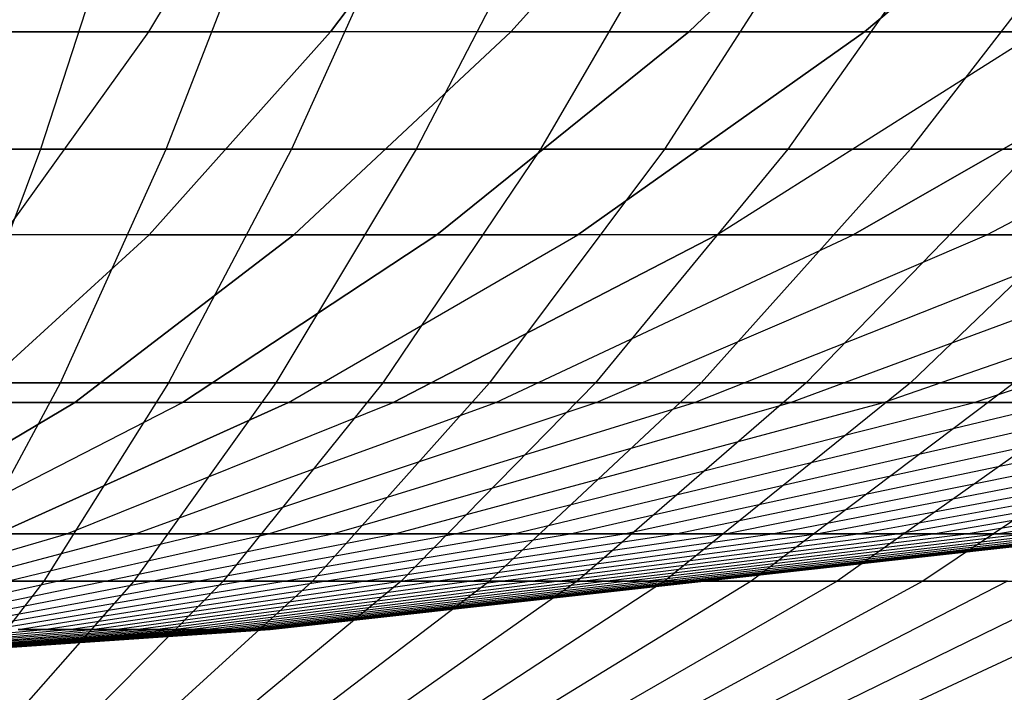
# Model space of a CAD drawing. Extents: x -125 to 125, y -143 to 0.
# Tile 73 of 241: x 1.76 to 4.61, y -141.89 to -139.94. Entities that reach past the tile are written whole.
import ezdxf

# ---------------------------------------------------------------- set-up
doc = ezdxf.new("R2010")
doc.units = 0
doc.header["$LTSCALE"] = 25.4
doc.layers.get('0').update_dxf_attribs({"linetype": 'CONTINUOUS'})

# ---------------------------------------------------------------- blocks, each defined once
blk = doc.blocks.new('NL2500026672_STL')
at = {"color": 0}
for p, q in [((2.553, -139.2859, 14.479), (2.1367, -139.9757, 12.118)), ((2.553, -139.2859, -14.479), (2.1367, -139.9757, -12.118)), ((2.553, -139.2859, -14.479), (2.1367, -139.9757, -12.118)), ((2.553, -139.2859, 14.479), (2.1367, -139.9757, 12.118)), ((2.6633, -139.9757, 12.0133), (3.1822, -139.2859, 14.3538)), ((3.1822, -139.2859, -14.3538), (2.6633, -139.9757, -12.0133)), ((3.1822, -139.2859, -14.3538), (2.6633, -139.9757, -12.0133)), ((2.6633, -139.9757, 12.0133), (3.1822, -139.2859, 14.3538)), ((3.1848, -139.9757, 11.8857), (3.8052, -139.2859, 14.2014)), ((3.1848, -139.9757, 11.8857), (3.8052, -139.2859, 14.2014)), ((3.1848, -139.9757, -11.8857), (3.8052, -139.2859, -14.2014)), ((3.1848, -139.9757, -11.8857), (3.8052, -139.2859, -14.2014)), ((3.7002, -139.9757, 11.7354), (4.4211, -139.2859, 14.0219)), ((3.7002, -139.9757, 11.7354), (4.4211, -139.2859, 14.0219)), ((4.4211, -139.2859, -14.0219), (3.7002, -139.9757, -11.7354)), ((4.4211, -139.2859, -14.0219), (3.7002, -139.9757, -11.7354)), ((4.2085, -139.9757, 11.5629), (5.0285, -139.2859, 13.8157)), ((4.2085, -139.9757, 11.5629), (5.0285, -139.2859, 13.8157)), ((5.0285, -139.2859, -13.8157), (4.2085, -139.9757, -11.5629)), ((5.0285, -139.2859, -13.8157), (4.2085, -139.9757, -11.5629)), ((2.0765, -139.5387, 19.6241), (1.825, -140.3154, 17.2471)), ((2.0765, -139.5387, 19.6241), (1.825, -140.3154, 17.2471)), ((2.1882, -140.3154, -17.2047), (2.4898, -139.5387, -19.5759)), ((2.1882, -140.3154, -17.2047), (2.4898, -139.5387, -19.5759)), ((2.902, -139.5387, 19.5191), (2.5504, -140.3154, 17.1548)), ((2.902, -139.5387, 19.5191), (2.5504, -140.3154, 17.1548)), ((3.3128, -139.5387, -19.4536), (2.9116, -140.3154, -17.0972)), ((3.3128, -139.5387, -19.4536), (2.9116, -140.3154, -17.0972)), ((3.7222, -139.5387, 19.3794), (3.2714, -140.3154, 17.032)), ((3.7222, -139.5387, 19.3794), (3.2714, -140.3154, 17.032)), ((4.13, -139.5387, -19.2966), (3.6297, -140.3154, -16.9593)), ((4.13, -139.5387, -19.2966), (3.6297, -140.3154, -16.9593)), ((4.5359, -139.5387, 19.2052), (3.9865, -140.3154, 16.879)), ((4.5359, -139.5387, 19.2052), (3.9865, -140.3154, 16.879)), ((4.3414, -140.3154, -16.7912), (4.9398, -139.5387, -19.1053)), ((4.3414, -140.3154, -16.7912), (4.9398, -139.5387, -19.1053)), ((2.1367, -139.9757, 12.118), (1.6061, -139.9757, 12.1997)), ((2.1367, -139.9757, 12.118), (1.6061, -139.9757, 12.1997)), ((1.6061, -139.9757, -12.1997), (2.1367, -139.9757, -12.118)), ((1.6061, -139.9757, -12.1997), (2.1367, -139.9757, -12.118)), ((2.1367, -139.9757, 12.118), (1.7157, -140.5635, 9.7304)), ((2.1367, -139.9757, -12.118), (1.7157, -140.5635, -9.7304)), ((2.1367, -139.9757, -12.118), (1.7157, -140.5635, -9.7304)), ((2.1367, -139.9757, 12.118), (1.7157, -140.5635, 9.7304)), ((2.1367, -139.9757, -12.118), (2.6633, -139.9757, -12.0133)), ((2.1367, -139.9757, -12.118), (2.6633, -139.9757, -12.0133)), ((2.6633, -139.9757, 12.0133), (2.1367, -139.9757, 12.118)), ((2.6633, -139.9757, 12.0133), (2.1367, -139.9757, 12.118)), ((2.1385, -140.5635, 9.6463), (2.6633, -139.9757, 12.0133)), ((2.1385, -140.5635, -9.6463), (2.6633, -139.9757, -12.0133)), ((2.1385, -140.5635, -9.6463), (2.6633, -139.9757, -12.0133)), ((2.1385, -140.5635, 9.6463), (2.6633, -139.9757, 12.0133)), ((2.5573, -140.5635, 9.5439), (3.1848, -139.9757, 11.8857)), ((2.5573, -140.5635, 9.5439), (3.1848, -139.9757, 11.8857)), ((3.1848, -139.9757, -11.8857), (2.5573, -140.5635, -9.5439)), ((3.1848, -139.9757, -11.8857), (2.5573, -140.5635, -9.5439)), ((3.1848, -139.9757, 11.8857), (2.6633, -139.9757, 12.0133)), ((3.1848, -139.9757, 11.8857), (2.6633, -139.9757, 12.0133)), ((3.1848, -139.9757, -11.8857), (2.6633, -139.9757, -12.0133)), ((3.1848, -139.9757, -11.8857), (2.6633, -139.9757, -12.0133)), ((2.9711, -140.5635, 9.4232), (3.7002, -139.9757, 11.7354)), ((2.9711, -140.5635, 9.4232), (3.7002, -139.9757, 11.7354)), ((3.7002, -139.9757, -11.7354), (2.9711, -140.5635, -9.4232)), ((3.7002, -139.9757, -11.7354), (2.9711, -140.5635, -9.4232)), ((3.7002, -139.9757, 11.7354), (3.1848, -139.9757, 11.8857)), ((3.7002, -139.9757, 11.7354), (3.1848, -139.9757, 11.8857)), ((3.1848, -139.9757, -11.8857), (3.7002, -139.9757, -11.7354)), ((3.1848, -139.9757, -11.8857), (3.7002, -139.9757, -11.7354)), ((3.3793, -140.5635, 9.2847), (4.2085, -139.9757, 11.5629)), ((3.3793, -140.5635, 9.2847), (4.2085, -139.9757, 11.5629)), ((4.2085, -139.9757, -11.5629), (3.3793, -140.5635, -9.2847)), ((4.2085, -139.9757, -11.5629), (3.3793, -140.5635, -9.2847)), ((4.2085, -139.9757, 11.5629), (3.7002, -139.9757, 11.7354)), ((4.2085, -139.9757, 11.5629), (3.7002, -139.9757, 11.7354)), ((3.7002, -139.9757, -11.7354), (4.2085, -139.9757, -11.5629)), ((3.7002, -139.9757, -11.7354), (4.2085, -139.9757, -11.5629)), ((3.7811, -140.5635, 9.1284), (4.7089, -139.9757, 11.3683)), ((3.7811, -140.5635, 9.1284), (4.7089, -139.9757, 11.3683)), ((3.7811, -140.5635, -9.1284), (4.7089, -139.9757, -11.3683)), ((3.7811, -140.5635, -9.1284), (4.7089, -139.9757, -11.3683)), ((5.2003, -139.9757, -11.1521), (4.1757, -140.5635, -8.9548)), ((4.1757, -140.5635, 8.9548), (5.2003, -139.9757, 11.1521)), ((4.1757, -140.5635, 8.9548), (5.2003, -139.9757, 11.1521)), ((5.2003, -139.9757, -11.1521), (4.1757, -140.5635, -8.9548)), ((4.7089, -139.9757, 11.3683), (4.2085, -139.9757, 11.5629)), ((4.7089, -139.9757, 11.3683), (4.2085, -139.9757, 11.5629)), ((4.2085, -139.9757, -11.5629), (4.7089, -139.9757, -11.3683)), ((4.2085, -139.9757, -11.5629), (4.7089, -139.9757, -11.3683)), ((4.5623, -140.5635, -8.7641), (5.6818, -139.9757, -10.9146)), ((4.5623, -140.5635, -8.7641), (5.6818, -139.9757, -10.9146)), ((4.5623, -140.5635, 8.7641), (5.6818, -139.9757, 10.9146)), ((4.5623, -140.5635, 8.7641), (5.6818, -139.9757, 10.9146)), ((1.0963, -140.3154, 17.3087), (1.825, -140.3154, 17.2471)), ((1.0963, -140.3154, 17.3087), (1.825, -140.3154, 17.2471)), ((2.1882, -140.3154, -17.2047), (1.461, -140.3154, -17.2817)), ((2.1882, -140.3154, -17.2047), (1.461, -140.3154, -17.2817)), ((1.825, -140.3154, 17.2471), (1.5703, -140.9914, 14.8398)), ((1.825, -140.3154, 17.2471), (1.5703, -140.9914, 14.8398)), ((1.825, -140.3154, 17.2471), (2.5504, -140.3154, 17.1548)), ((1.825, -140.3154, 17.2471), (2.5504, -140.3154, 17.1548)), ((1.8828, -140.9914, -14.8034), (2.1882, -140.3154, -17.2047)), ((1.8828, -140.9914, -14.8034), (2.1882, -140.3154, -17.2047)), ((2.9116, -140.3154, -17.0972), (2.1882, -140.3154, -17.2047)), ((2.9116, -140.3154, -17.0972), (2.1882, -140.3154, -17.2047)), ((2.5504, -140.3154, 17.1548), (2.1945, -140.9914, 14.7604)), ((2.5504, -140.3154, 17.1548), (2.1945, -140.9914, 14.7604)), ((2.9116, -140.3154, -17.0972), (2.5052, -140.9914, -14.7108)), ((2.9116, -140.3154, -17.0972), (2.5052, -140.9914, -14.7108)), ((2.5504, -140.3154, 17.1548), (3.2714, -140.3154, 17.032)), ((2.5504, -140.3154, 17.1548), (3.2714, -140.3154, 17.032)), ((3.2714, -140.3154, 17.032), (2.8148, -140.9914, 14.6548)), ((3.2714, -140.3154, 17.032), (2.8148, -140.9914, 14.6548)), ((3.6297, -140.3154, -16.9593), (2.9116, -140.3154, -17.0972)), ((3.6297, -140.3154, -16.9593), (2.9116, -140.3154, -17.0972)), ((3.6297, -140.3154, -16.9593), (3.1231, -140.9914, -14.5922)), ((3.6297, -140.3154, -16.9593), (3.1231, -140.9914, -14.5922)), ((3.2714, -140.3154, 17.032), (3.9865, -140.3154, 16.879)), ((3.2714, -140.3154, 17.032), (3.9865, -140.3154, 16.879)), ((3.9865, -140.3154, 16.879), (3.4301, -140.9914, 14.5231)), ((3.9865, -140.3154, 16.879), (3.4301, -140.9914, 14.5231)), ((4.3414, -140.3154, -16.7912), (3.6297, -140.3154, -16.9593)), ((4.3414, -140.3154, -16.7912), (3.6297, -140.3154, -16.9593)), ((3.7355, -140.9914, -14.4475), (4.3414, -140.3154, -16.7912)), ((3.7355, -140.9914, -14.4475), (4.3414, -140.3154, -16.7912)), ((3.9865, -140.3154, 16.879), (4.6945, -140.3154, 16.6959)), ((3.9865, -140.3154, 16.879), (4.6945, -140.3154, 16.6959)), ((4.6945, -140.3154, 16.6959), (4.0392, -140.9914, 14.3656)), ((4.6945, -140.3154, 16.6959), (4.0392, -140.9914, 14.3656)), ((5.0454, -140.3154, -16.5932), (4.3412, -140.9914, -14.2772)), ((5.0454, -140.3154, -16.5932), (4.3412, -140.9914, -14.2772)), ((5.0454, -140.3154, -16.5932), (4.3414, -140.3154, -16.7912)), ((5.0454, -140.3154, -16.5932), (4.3414, -140.3154, -16.7912)), ((1.6089, -141.0482, 7.2572), (2.1385, -140.5635, 9.6463)), ((2.1385, -140.5635, -9.6463), (1.6089, -141.0482, -7.2572)), ((2.1385, -140.5635, -9.6463), (1.6089, -141.0482, -7.2572)), ((1.6089, -141.0482, 7.2572), (2.1385, -140.5635, 9.6463)), ((2.1385, -140.5635, -9.6463), (1.7157, -140.5635, -9.7304)), ((2.1385, -140.5635, -9.6463), (1.7157, -140.5635, -9.7304)), ((2.1385, -140.5635, 9.6463), (1.7157, -140.5635, 9.7304)), ((2.1385, -140.5635, 9.6463), (1.7157, -140.5635, 9.7304)), ((1.9239, -141.0482, 7.1802), (2.5573, -140.5635, 9.5439)), ((1.9239, -141.0482, 7.1802), (2.5573, -140.5635, 9.5439)), ((2.5573, -140.5635, -9.5439), (1.9239, -141.0482, -7.1802)), ((2.5573, -140.5635, -9.5439), (1.9239, -141.0482, -7.1802)), ((2.5573, -140.5635, 9.5439), (2.1385, -140.5635, 9.6463)), ((2.5573, -140.5635, 9.5439), (2.1385, -140.5635, 9.6463)), ((2.1385, -140.5635, -9.6463), (2.5573, -140.5635, -9.5439)), ((2.1385, -140.5635, -9.6463), (2.5573, -140.5635, -9.5439)), ((2.2353, -141.0482, 7.0894), (2.9711, -140.5635, 9.4232)), ((2.2353, -141.0482, 7.0894), (2.9711, -140.5635, 9.4232)), ((2.9711, -140.5635, -9.4232), (2.2353, -141.0482, -7.0894)), ((2.9711, -140.5635, -9.4232), (2.2353, -141.0482, -7.0894)), ((2.5424, -141.0482, 6.9852), (3.3793, -140.5635, 9.2847)), ((2.5424, -141.0482, 6.9852), (3.3793, -140.5635, 9.2847)), ((2.5424, -141.0482, -6.9852), (3.3793, -140.5635, -9.2847)), ((2.5424, -141.0482, -6.9852), (3.3793, -140.5635, -9.2847)), ((2.9711, -140.5635, 9.4232), (2.5573, -140.5635, 9.5439)), ((2.9711, -140.5635, 9.4232), (2.5573, -140.5635, 9.5439)), ((2.5573, -140.5635, -9.5439), (2.9711, -140.5635, -9.4232)), ((2.5573, -140.5635, -9.5439), (2.9711, -140.5635, -9.4232)), ((3.7811, -140.5635, -9.1284), (2.8447, -141.0482, -6.8676)), ((2.8447, -141.0482, 6.8676), (3.7811, -140.5635, 9.1284)), ((2.8447, -141.0482, 6.8676), (3.7811, -140.5635, 9.1284)), ((3.7811, -140.5635, -9.1284), (2.8447, -141.0482, -6.8676)), ((3.3793, -140.5635, 9.2847), (2.9711, -140.5635, 9.4232)), ((3.3793, -140.5635, 9.2847), (2.9711, -140.5635, 9.4232)), ((2.9711, -140.5635, -9.4232), (3.3793, -140.5635, -9.2847)), ((2.9711, -140.5635, -9.4232), (3.3793, -140.5635, -9.2847)), ((3.1415, -141.0482, -6.737), (4.1757, -140.5635, -8.9548)), ((3.1415, -141.0482, -6.737), (4.1757, -140.5635, -8.9548)), ((3.1415, -141.0482, 6.737), (4.1757, -140.5635, 8.9548)), ((3.1415, -141.0482, 6.737), (4.1757, -140.5635, 8.9548)), ((3.7811, -140.5635, 9.1284), (3.3793, -140.5635, 9.2847)), ((3.7811, -140.5635, 9.1284), (3.3793, -140.5635, 9.2847)), ((3.7811, -140.5635, -9.1284), (3.3793, -140.5635, -9.2847)), ((3.7811, -140.5635, -9.1284), (3.3793, -140.5635, -9.2847)), ((3.4324, -141.0482, -6.5935), (4.5623, -140.5635, -8.7641)), ((3.4324, -141.0482, -6.5935), (4.5623, -140.5635, -8.7641)), ((3.4324, -141.0482, 6.5935), (4.5623, -140.5635, 8.7641)), ((3.4324, -141.0482, 6.5935), (4.5623, -140.5635, 8.7641)), ((3.7167, -141.0482, -6.4376), (4.9403, -140.5635, -8.5568)), ((3.7167, -141.0482, -6.4376), (4.9403, -140.5635, -8.5568)), ((3.7167, -141.0482, 6.4376), (4.9403, -140.5635, 8.5568)), ((3.7167, -141.0482, 6.4376), (4.9403, -140.5635, 8.5568)), ((3.7811, -140.5635, -9.1284), (4.1757, -140.5635, -8.9548)), ((4.1757, -140.5635, 8.9548), (3.7811, -140.5635, 9.1284)), ((4.1757, -140.5635, 8.9548), (3.7811, -140.5635, 9.1284)), ((3.7811, -140.5635, -9.1284), (4.1757, -140.5635, -8.9548)), ((3.994, -141.0482, -6.2693), (5.3088, -140.5635, -8.3332)), ((3.994, -141.0482, -6.2693), (5.3088, -140.5635, -8.3332)), ((3.994, -141.0482, 6.2693), (5.3088, -140.5635, 8.3332)), ((3.994, -141.0482, 6.2693), (5.3088, -140.5635, 8.3332)), ((4.1757, -140.5635, -8.9548), (4.5623, -140.5635, -8.7641)), ((4.1757, -140.5635, -8.9548), (4.5623, -140.5635, -8.7641)), ((4.5623, -140.5635, 8.7641), (4.1757, -140.5635, 8.9548)), ((4.5623, -140.5635, 8.7641), (4.1757, -140.5635, 8.9548)), ((4.2636, -141.0482, -6.0891), (5.6672, -140.5635, -8.0937)), ((4.2636, -141.0482, -6.0891), (5.6672, -140.5635, -8.0937)), ((4.2636, -141.0482, 6.0891), (5.6672, -140.5635, 8.0937)), ((4.2636, -141.0482, 6.0891), (5.6672, -140.5635, 8.0937)), ((4.5252, -141.0482, -5.8973), (6.0149, -140.5635, -7.8388)), ((4.5252, -141.0482, -5.8973), (6.0149, -140.5635, -7.8388)), ((4.5252, -141.0482, 5.8973), (6.0149, -140.5635, 7.8388)), ((4.5252, -141.0482, 5.8973), (6.0149, -140.5635, 7.8388)), ((4.5623, -140.5635, -8.7641), (4.9403, -140.5635, -8.5568)), ((4.5623, -140.5635, -8.7641), (4.9403, -140.5635, -8.5568)), ((4.9403, -140.5635, 8.5568), (4.5623, -140.5635, 8.7641)), ((4.9403, -140.5635, 8.5568), (4.5623, -140.5635, 8.7641)), ((1.8828, -140.9914, -14.8034), (1.2571, -140.9914, -14.8696)), ((1.8828, -140.9914, -14.8034), (1.2571, -140.9914, -14.8696)), ((1.5703, -140.9914, 14.8398), (2.1945, -140.9914, 14.7604)), ((1.5703, -140.9914, 14.8398), (2.1945, -140.9914, 14.7604)), ((1.5741, -141.5653, -12.376), (1.8828, -140.9914, -14.8034)), ((1.5741, -141.5653, -12.376), (1.8828, -140.9914, -14.8034)), ((2.1945, -140.9914, 14.7604), (1.8346, -141.5653, 12.3401)), ((2.1945, -140.9914, 14.7604), (1.8346, -141.5653, 12.3401)), ((2.5052, -140.9914, -14.7108), (1.8828, -140.9914, -14.8034)), ((2.5052, -140.9914, -14.7108), (1.8828, -140.9914, -14.8034)), ((2.5052, -140.9914, -14.7108), (2.0944, -141.5653, -12.2987)), ((2.5052, -140.9914, -14.7108), (2.0944, -141.5653, -12.2987)), ((2.1945, -140.9914, 14.7604), (2.8148, -140.9914, 14.6548)), ((2.1945, -140.9914, 14.7604), (2.8148, -140.9914, 14.6548)), ((2.8148, -140.9914, 14.6548), (2.3532, -141.5653, 12.2518)), ((2.8148, -140.9914, 14.6548), (2.3532, -141.5653, 12.2518)), ((3.1231, -140.9914, -14.5922), (2.5052, -140.9914, -14.7108)), ((3.1231, -140.9914, -14.5922), (2.5052, -140.9914, -14.7108)), ((3.1231, -140.9914, -14.5922), (2.611, -141.5653, -12.1995)), ((3.1231, -140.9914, -14.5922), (2.611, -141.5653, -12.1995)), ((2.8148, -140.9914, 14.6548), (3.4301, -140.9914, 14.5231)), ((2.8148, -140.9914, 14.6548), (3.4301, -140.9914, 14.5231)), ((3.4301, -140.9914, 14.5231), (2.8676, -141.5653, 12.1417)), ((3.4301, -140.9914, 14.5231), (2.8676, -141.5653, 12.1417)), ((3.123, -141.5653, -12.0785), (3.7355, -140.9914, -14.4475)), ((3.123, -141.5653, -12.0785), (3.7355, -140.9914, -14.4475)), ((3.7355, -140.9914, -14.4475), (3.1231, -140.9914, -14.5922)), ((3.7355, -140.9914, -14.4475), (3.1231, -140.9914, -14.5922)), ((4.0392, -140.9914, 14.3656), (3.3769, -141.5653, 12.01)), ((4.0392, -140.9914, 14.3656), (3.3769, -141.5653, 12.01)), ((3.4301, -140.9914, 14.5231), (4.0392, -140.9914, 14.3656)), ((3.4301, -140.9914, 14.5231), (4.0392, -140.9914, 14.3656)), ((4.3412, -140.9914, -14.2772), (3.6294, -141.5653, -11.9362)), ((4.3412, -140.9914, -14.2772), (3.6294, -141.5653, -11.9362)), ((4.3412, -140.9914, -14.2772), (3.7355, -140.9914, -14.4475)), ((4.3412, -140.9914, -14.2772), (3.7355, -140.9914, -14.4475)), ((4.6413, -140.9914, 14.1825), (3.8802, -141.5653, 11.857)), ((4.6413, -140.9914, 14.1825), (3.8802, -141.5653, 11.857)), ((4.0392, -140.9914, 14.3656), (4.6413, -140.9914, 14.1825)), ((4.0392, -140.9914, 14.3656), (4.6413, -140.9914, 14.1825)), ((4.9392, -140.9914, -14.0815), (4.1293, -141.5653, -11.7725)), ((4.9392, -140.9914, -14.0815), (4.1293, -141.5653, -11.7725)), ((4.9392, -140.9914, -14.0815), (4.3412, -140.9914, -14.2772)), ((4.9392, -140.9914, -14.0815), (4.3412, -140.9914, -14.2772)), ((5.235, -140.9914, 13.9742), (4.3766, -141.5653, 11.6829)), ((5.235, -140.9914, 13.9742), (4.3766, -141.5653, 11.6829)), ((1.2858, -141.4291, 4.7988), (1.9239, -141.0482, 7.1802)), ((1.2858, -141.4291, 4.7988), (1.9239, -141.0482, 7.1802)), ((1.9239, -141.0482, -7.1802), (1.2858, -141.4291, -4.7988)), ((1.9239, -141.0482, -7.1802), (1.2858, -141.4291, -4.7988)), ((1.4939, -141.4291, 4.7381), (2.2353, -141.0482, 7.0894)), ((1.4939, -141.4291, 4.7381), (2.2353, -141.0482, 7.0894)), ((1.4939, -141.4291, -4.7381), (2.2353, -141.0482, -7.0894)), ((1.4939, -141.4291, -4.7381), (2.2353, -141.0482, -7.0894)), ((1.9239, -141.0482, 7.1802), (1.6089, -141.0482, 7.2572)), ((1.9239, -141.0482, 7.1802), (1.6089, -141.0482, 7.2572)), ((1.6089, -141.0482, -7.2572), (1.9239, -141.0482, -7.1802)), ((1.6089, -141.0482, -7.2572), (1.9239, -141.0482, -7.1802)), ((2.5424, -141.0482, -6.9852), (1.6992, -141.4291, -4.6684)), ((1.6992, -141.4291, 4.6684), (2.5424, -141.0482, 6.9852)), ((1.6992, -141.4291, 4.6684), (2.5424, -141.0482, 6.9852)), ((2.5424, -141.0482, -6.9852), (1.6992, -141.4291, -4.6684)), ((1.9012, -141.4291, -4.5899), (2.8447, -141.0482, -6.8676)), ((1.9012, -141.4291, -4.5899), (2.8447, -141.0482, -6.8676)), ((1.9012, -141.4291, 4.5899), (2.8447, -141.0482, 6.8676)), ((1.9012, -141.4291, 4.5899), (2.8447, -141.0482, 6.8676)), ((2.2353, -141.0482, 7.0894), (1.9239, -141.0482, 7.1802)), ((2.2353, -141.0482, 7.0894), (1.9239, -141.0482, 7.1802)), ((1.9239, -141.0482, -7.1802), (2.2353, -141.0482, -7.0894)), ((1.9239, -141.0482, -7.1802), (2.2353, -141.0482, -7.0894)), ((2.0996, -141.4291, -4.5026), (3.1415, -141.0482, -6.737)), ((2.0996, -141.4291, -4.5026), (3.1415, -141.0482, -6.737)), ((2.0996, -141.4291, 4.5026), (3.1415, -141.0482, 6.737)), ((2.0996, -141.4291, 4.5026), (3.1415, -141.0482, 6.737)), ((2.5424, -141.0482, 6.9852), (2.2353, -141.0482, 7.0894)), ((2.5424, -141.0482, 6.9852), (2.2353, -141.0482, 7.0894)), ((2.5424, -141.0482, -6.9852), (2.2353, -141.0482, -7.0894)), ((2.5424, -141.0482, -6.9852), (2.2353, -141.0482, -7.0894)), ((2.294, -141.4291, -4.4067), (3.4324, -141.0482, -6.5935)), ((2.294, -141.4291, -4.4067), (3.4324, -141.0482, -6.5935)), ((2.294, -141.4291, 4.4067), (3.4324, -141.0482, 6.5935)), ((2.294, -141.4291, 4.4067), (3.4324, -141.0482, 6.5935)), ((2.484, -141.4291, -4.3025), (3.7167, -141.0482, -6.4376)), ((2.484, -141.4291, -4.3025), (3.7167, -141.0482, -6.4376)), ((2.484, -141.4291, 4.3025), (3.7167, -141.0482, 6.4376)), ((2.484, -141.4291, 4.3025), (3.7167, -141.0482, 6.4376)), ((2.5424, -141.0482, -6.9852), (2.8447, -141.0482, -6.8676)), ((2.8447, -141.0482, 6.8676), (2.5424, -141.0482, 6.9852)), ((2.8447, -141.0482, 6.8676), (2.5424, -141.0482, 6.9852)), ((2.5424, -141.0482, -6.9852), (2.8447, -141.0482, -6.8676)), ((2.6693, -141.4291, -4.19), (3.994, -141.0482, -6.2693)), ((2.6693, -141.4291, -4.19), (3.994, -141.0482, -6.2693)), ((2.6693, -141.4291, 4.19), (3.994, -141.0482, 6.2693)), ((2.6693, -141.4291, 4.19), (3.994, -141.0482, 6.2693)), ((2.8447, -141.0482, -6.8676), (3.1415, -141.0482, -6.737)), ((2.8447, -141.0482, -6.8676), (3.1415, -141.0482, -6.737)), ((3.1415, -141.0482, 6.737), (2.8447, -141.0482, 6.8676)), ((3.1415, -141.0482, 6.737), (2.8447, -141.0482, 6.8676)), ((2.8496, -141.4291, -4.0696), (4.2636, -141.0482, -6.0891)), ((2.8496, -141.4291, -4.0696), (4.2636, -141.0482, -6.0891)), ((2.8496, -141.4291, 4.0696), (4.2636, -141.0482, 6.0891)), ((2.8496, -141.4291, 4.0696), (4.2636, -141.0482, 6.0891)), ((3.0244, -141.4291, -3.9414), (4.5252, -141.0482, -5.8973)), ((3.0244, -141.4291, -3.9414), (4.5252, -141.0482, -5.8973)), ((3.0244, -141.4291, 3.9414), (4.5252, -141.0482, 5.8973)), ((3.0244, -141.4291, 3.9414), (4.5252, -141.0482, 5.8973)), ((3.1415, -141.0482, -6.737), (3.4324, -141.0482, -6.5935)), ((3.1415, -141.0482, -6.737), (3.4324, -141.0482, -6.5935)), ((3.4324, -141.0482, 6.5935), (3.1415, -141.0482, 6.737)), ((3.4324, -141.0482, 6.5935), (3.1415, -141.0482, 6.737)), ((3.1934, -141.4291, -3.8057), (4.7781, -141.0482, -5.6943)), ((3.1934, -141.4291, -3.8057), (4.7781, -141.0482, -5.6943)), ((3.1934, -141.4291, 3.8057), (4.7781, -141.0482, 5.6943)), ((3.1934, -141.4291, 3.8057), (4.7781, -141.0482, 5.6943)), ((3.3564, -141.4291, -3.6628), (5.022, -141.0482, -5.4805)), ((3.3564, -141.4291, -3.6628), (5.022, -141.0482, -5.4805)), ((3.3564, -141.4291, 3.6628), (5.022, -141.0482, 5.4805)), ((3.3564, -141.4291, 3.6628), (5.022, -141.0482, 5.4805)), ((3.4324, -141.0482, -6.5935), (3.7167, -141.0482, -6.4376)), ((3.4324, -141.0482, -6.5935), (3.7167, -141.0482, -6.4376)), ((3.7167, -141.0482, 6.4376), (3.4324, -141.0482, 6.5935)), ((3.7167, -141.0482, 6.4376), (3.4324, -141.0482, 6.5935)), ((3.5129, -141.4291, -3.5129), (5.2562, -141.0482, -5.2562)), ((3.5129, -141.4291, -3.5129), (5.2562, -141.0482, -5.2562)), ((3.5129, -141.4291, 3.5129), (5.2562, -141.0482, 5.2562)), ((3.5129, -141.4291, 3.5129), (5.2562, -141.0482, 5.2562)), ((3.6628, -141.4291, -3.3564), (5.4805, -141.0482, -5.022)), ((3.6628, -141.4291, -3.3564), (5.4805, -141.0482, -5.022)), ((3.6628, -141.4291, 3.3564), (5.4805, -141.0482, 5.022)), ((3.6628, -141.4291, 3.3564), (5.4805, -141.0482, 5.022)), ((3.7167, -141.0482, -6.4376), (3.994, -141.0482, -6.2693)), ((3.7167, -141.0482, -6.4376), (3.994, -141.0482, -6.2693)), ((3.994, -141.0482, 6.2693), (3.7167, -141.0482, 6.4376)), ((3.994, -141.0482, 6.2693), (3.7167, -141.0482, 6.4376)), ((3.8057, -141.4291, -3.1934), (5.6943, -141.0482, -4.7781)), ((3.8057, -141.4291, -3.1934), (5.6943, -141.0482, -4.7781)), ((3.8057, -141.4291, 3.1934), (5.6943, -141.0482, 4.7781)), ((3.8057, -141.4291, 3.1934), (5.6943, -141.0482, 4.7781)), ((3.9414, -141.4291, -3.0244), (5.8973, -141.0482, -4.5252)), ((3.9414, -141.4291, -3.0244), (5.8973, -141.0482, -4.5252)), ((3.9414, -141.4291, 3.0244), (5.8973, -141.0482, 4.5252)), ((3.9414, -141.4291, 3.0244), (5.8973, -141.0482, 4.5252)), ((3.994, -141.0482, -6.2693), (4.2636, -141.0482, -6.0891)), ((3.994, -141.0482, -6.2693), (4.2636, -141.0482, -6.0891)), ((4.2636, -141.0482, 6.0891), (3.994, -141.0482, 6.2693)), ((4.2636, -141.0482, 6.0891), (3.994, -141.0482, 6.2693)), ((4.0696, -141.4291, -2.8496), (6.0891, -141.0482, -4.2636)), ((4.0696, -141.4291, -2.8496), (6.0891, -141.0482, -4.2636)), ((4.0696, -141.4291, 2.8496), (6.0891, -141.0482, 4.2636)), ((4.0696, -141.4291, 2.8496), (6.0891, -141.0482, 4.2636)), ((4.19, -141.4291, -2.6693), (6.2693, -141.0482, -3.994)), ((4.19, -141.4291, -2.6693), (6.2693, -141.0482, -3.994)), ((4.19, -141.4291, 2.6693), (6.2693, -141.0482, 3.994)), ((4.19, -141.4291, 2.6693), (6.2693, -141.0482, 3.994)), ((4.2636, -141.0482, -6.0891), (4.5252, -141.0482, -5.8973)), ((4.2636, -141.0482, -6.0891), (4.5252, -141.0482, -5.8973)), ((4.5252, -141.0482, 5.8973), (4.2636, -141.0482, 6.0891)), ((4.5252, -141.0482, 5.8973), (4.2636, -141.0482, 6.0891)), ((4.3025, -141.4291, -2.484), (6.4376, -141.0482, -3.7167)), ((4.3025, -141.4291, -2.484), (6.4376, -141.0482, -3.7167)), ((4.3025, -141.4291, 2.484), (6.4376, -141.0482, 3.7167)), ((4.3025, -141.4291, 2.484), (6.4376, -141.0482, 3.7167)), ((4.4067, -141.4291, -2.294), (6.5935, -141.0482, -3.4324)), ((4.4067, -141.4291, -2.294), (6.5935, -141.0482, -3.4324)), ((4.4067, -141.4291, 2.294), (6.5935, -141.0482, 3.4324)), ((4.4067, -141.4291, 2.294), (6.5935, -141.0482, 3.4324)), ((4.5026, -141.4291, -2.0996), (6.737, -141.0482, -3.1415)), ((4.5026, -141.4291, -2.0996), (6.737, -141.0482, -3.1415)), ((4.5026, -141.4291, 2.0996), (6.737, -141.0482, 3.1415)), ((4.5026, -141.4291, 2.0996), (6.737, -141.0482, 3.1415)), ((4.5252, -141.0482, -5.8973), (4.7781, -141.0482, -5.6943)), ((4.5252, -141.0482, -5.8973), (4.7781, -141.0482, -5.6943)), ((4.7781, -141.0482, 5.6943), (4.5252, -141.0482, 5.8973)), ((4.7781, -141.0482, 5.6943), (4.5252, -141.0482, 5.8973)), ((4.5899, -141.4291, -1.9012), (6.8676, -141.0482, -2.8447)), ((4.5899, -141.4291, -1.9012), (6.8676, -141.0482, -2.8447)), ((4.5899, -141.4291, 1.9012), (6.8676, -141.0482, 2.8447)), ((4.5899, -141.4291, 1.9012), (6.8676, -141.0482, 2.8447)), ((0.9524, -141.7054, -2.2993), (1.9012, -141.4291, -4.5899)), ((0.9524, -141.7054, -2.2993), (1.9012, -141.4291, -4.5899)), ((0.9524, -141.7054, 2.2993), (1.9012, -141.4291, 4.5899)), ((0.9524, -141.7054, 2.2993), (1.9012, -141.4291, 4.5899)), ((1.0518, -141.7054, -2.2556), (2.0996, -141.4291, -4.5026)), ((1.0518, -141.7054, -2.2556), (2.0996, -141.4291, -4.5026)), ((1.0518, -141.7054, 2.2556), (2.0996, -141.4291, 4.5026)), ((1.0518, -141.7054, 2.2556), (2.0996, -141.4291, 4.5026)), ((1.1492, -141.7054, -2.2076), (2.294, -141.4291, -4.4067)), ((1.1492, -141.7054, -2.2076), (2.294, -141.4291, -4.4067)), ((1.1492, -141.7054, 2.2076), (2.294, -141.4291, 4.4067)), ((1.1492, -141.7054, 2.2076), (2.294, -141.4291, 4.4067)), ((1.2444, -141.7054, -2.1553), (2.484, -141.4291, -4.3025)), ((1.2444, -141.7054, -2.1553), (2.484, -141.4291, -4.3025)), ((1.2444, -141.7054, 2.1553), (2.484, -141.4291, 4.3025)), ((1.2444, -141.7054, 2.1553), (2.484, -141.4291, 4.3025)), ((1.3372, -141.7054, -2.099), (2.6693, -141.4291, -4.19)), ((1.3372, -141.7054, -2.099), (2.6693, -141.4291, -4.19)), ((1.3372, -141.7054, 2.099), (2.6693, -141.4291, 4.19)), ((1.3372, -141.7054, 2.099), (2.6693, -141.4291, 4.19)), ((1.4275, -141.7054, -2.0387), (2.8496, -141.4291, -4.0696)), ((1.4275, -141.7054, -2.0387), (2.8496, -141.4291, -4.0696)), ((1.4275, -141.7054, 2.0387), (2.8496, -141.4291, 4.0696)), ((1.4275, -141.7054, 2.0387), (2.8496, -141.4291, 4.0696)), ((1.5151, -141.7054, -1.9745), (3.0244, -141.4291, -3.9414)), ((1.5151, -141.7054, -1.9745), (3.0244, -141.4291, -3.9414)), ((1.5151, -141.7054, 1.9745), (3.0244, -141.4291, 3.9414)), ((1.5151, -141.7054, 1.9745), (3.0244, -141.4291, 3.9414)), ((1.5997, -141.7054, -1.9065), (3.1934, -141.4291, -3.8057)), ((1.5997, -141.7054, -1.9065), (3.1934, -141.4291, -3.8057)), ((1.5997, -141.7054, 1.9065), (3.1934, -141.4291, 3.8057)), ((1.5997, -141.7054, 1.9065), (3.1934, -141.4291, 3.8057)), ((1.6814, -141.7054, -1.8349), (3.3564, -141.4291, -3.6628)), ((1.6814, -141.7054, -1.8349), (3.3564, -141.4291, -3.6628)), ((1.6814, -141.7054, 1.8349), (3.3564, -141.4291, 3.6628)), ((1.6814, -141.7054, 1.8349), (3.3564, -141.4291, 3.6628)), ((1.6992, -141.4291, -4.6684), (1.9012, -141.4291, -4.5899)), ((1.6992, -141.4291, -4.6684), (1.9012, -141.4291, -4.5899)), ((1.9012, -141.4291, 4.5899), (1.6992, -141.4291, 4.6684)), ((1.9012, -141.4291, 4.5899), (1.6992, -141.4291, 4.6684)), ((1.7598, -141.7054, -1.7598), (3.5129, -141.4291, -3.5129)), ((1.7598, -141.7054, -1.7598), (3.5129, -141.4291, -3.5129)), ((1.7598, -141.7054, 1.7598), (3.5129, -141.4291, 3.5129)), ((1.7598, -141.7054, 1.7598), (3.5129, -141.4291, 3.5129)), ((1.8349, -141.7054, -1.6814), (3.6628, -141.4291, -3.3564)), ((1.8349, -141.7054, -1.6814), (3.6628, -141.4291, -3.3564)), ((1.8349, -141.7054, 1.6814), (3.6628, -141.4291, 3.3564)), ((1.8349, -141.7054, 1.6814), (3.6628, -141.4291, 3.3564)), ((1.9012, -141.4291, -4.5899), (2.0996, -141.4291, -4.5026)), ((1.9012, -141.4291, -4.5899), (2.0996, -141.4291, -4.5026)), ((2.0996, -141.4291, 4.5026), (1.9012, -141.4291, 4.5899)), ((2.0996, -141.4291, 4.5026), (1.9012, -141.4291, 4.5899)), ((1.9065, -141.7054, -1.5997), (3.8057, -141.4291, -3.1934)), ((1.9065, -141.7054, -1.5997), (3.8057, -141.4291, -3.1934)), ((1.9065, -141.7054, 1.5997), (3.8057, -141.4291, 3.1934)), ((1.9065, -141.7054, 1.5997), (3.8057, -141.4291, 3.1934)), ((1.9745, -141.7054, -1.5151), (3.9414, -141.4291, -3.0244)), ((1.9745, -141.7054, -1.5151), (3.9414, -141.4291, -3.0244)), ((1.9745, -141.7054, 1.5151), (3.9414, -141.4291, 3.0244)), ((1.9745, -141.7054, 1.5151), (3.9414, -141.4291, 3.0244)), ((2.0387, -141.7054, -1.4275), (4.0696, -141.4291, -2.8496)), ((2.0387, -141.7054, -1.4275), (4.0696, -141.4291, -2.8496)), ((2.0387, -141.7054, 1.4275), (4.0696, -141.4291, 2.8496)), ((2.0387, -141.7054, 1.4275), (4.0696, -141.4291, 2.8496)), ((2.099, -141.7054, -1.3372), (4.19, -141.4291, -2.6693)), ((2.099, -141.7054, -1.3372), (4.19, -141.4291, -2.6693)), ((2.099, -141.7054, 1.3372), (4.19, -141.4291, 2.6693)), ((2.099, -141.7054, 1.3372), (4.19, -141.4291, 2.6693)), ((2.0996, -141.4291, -4.5026), (2.294, -141.4291, -4.4067)), ((2.0996, -141.4291, -4.5026), (2.294, -141.4291, -4.4067)), ((2.294, -141.4291, 4.4067), (2.0996, -141.4291, 4.5026)), ((2.294, -141.4291, 4.4067), (2.0996, -141.4291, 4.5026)), ((2.1553, -141.7054, -1.2444), (4.3025, -141.4291, -2.484)), ((2.1553, -141.7054, -1.2444), (4.3025, -141.4291, -2.484)), ((2.1553, -141.7054, 1.2444), (4.3025, -141.4291, 2.484)), ((2.1553, -141.7054, 1.2444), (4.3025, -141.4291, 2.484)), ((2.2076, -141.7054, -1.1492), (4.4067, -141.4291, -2.294)), ((2.2076, -141.7054, -1.1492), (4.4067, -141.4291, -2.294)), ((2.2076, -141.7054, 1.1492), (4.4067, -141.4291, 2.294)), ((2.2076, -141.7054, 1.1492), (4.4067, -141.4291, 2.294)), ((2.2556, -141.7054, -1.0518), (4.5026, -141.4291, -2.0996)), ((2.2556, -141.7054, -1.0518), (4.5026, -141.4291, -2.0996)), ((2.2556, -141.7054, 1.0518), (4.5026, -141.4291, 2.0996)), ((2.2556, -141.7054, 1.0518), (4.5026, -141.4291, 2.0996)), ((2.294, -141.4291, -4.4067), (2.484, -141.4291, -4.3025)), ((2.294, -141.4291, -4.4067), (2.484, -141.4291, -4.3025)), ((2.484, -141.4291, 4.3025), (2.294, -141.4291, 4.4067)), ((2.484, -141.4291, 4.3025), (2.294, -141.4291, 4.4067)), ((2.2993, -141.7054, -0.9524), (4.5899, -141.4291, -1.9012)), ((2.2993, -141.7054, -0.9524), (4.5899, -141.4291, -1.9012)), ((2.2993, -141.7054, 0.9524), (4.5899, -141.4291, 1.9012)), ((2.2993, -141.7054, 0.9524), (4.5899, -141.4291, 1.9012)), ((2.3387, -141.7054, -0.8512), (4.6684, -141.4291, -1.6992)), ((2.3387, -141.7054, -0.8512), (4.6684, -141.4291, -1.6992)), ((2.3387, -141.7054, 0.8512), (4.6684, -141.4291, 1.6992)), ((2.3387, -141.7054, 0.8512), (4.6684, -141.4291, 1.6992)), ((2.3736, -141.7054, -0.7484), (4.7381, -141.4291, -1.4939)), ((2.3736, -141.7054, -0.7484), (4.7381, -141.4291, -1.4939)), ((2.3736, -141.7054, 0.7484), (4.7381, -141.4291, 1.4939)), ((2.3736, -141.7054, 0.7484), (4.7381, -141.4291, 1.4939)), ((2.404, -141.7054, -0.6441), (4.7988, -141.4291, -1.2858)), ((2.404, -141.7054, -0.6441), (4.7988, -141.4291, -1.2858)), ((2.404, -141.7054, 0.6441), (4.7988, -141.4291, 1.2858)), ((2.404, -141.7054, 0.6441), (4.7988, -141.4291, 1.2858)), ((2.4298, -141.7054, -0.5387), (4.8503, -141.4291, -1.0753)), ((2.4298, -141.7054, -0.5387), (4.8503, -141.4291, -1.0753)), ((2.4298, -141.7054, 0.5387), (4.8503, -141.4291, 1.0753)), ((2.4298, -141.7054, 0.5387), (4.8503, -141.4291, 1.0753)), ((2.4509, -141.7054, -0.4322), (4.8926, -141.4291, -0.8627)), ((2.4509, -141.7054, -0.4322), (4.8926, -141.4291, -0.8627)), ((2.4509, -141.7054, 0.4322), (4.8926, -141.4291, 0.8627)), ((2.4509, -141.7054, 0.4322), (4.8926, -141.4291, 0.8627)), ((2.4675, -141.7054, -0.3248), (4.9255, -141.4291, -0.6485)), ((2.4675, -141.7054, -0.3248), (4.9255, -141.4291, -0.6485)), ((2.4675, -141.7054, 0.3248), (4.9255, -141.4291, 0.6485)), ((2.4675, -141.7054, 0.3248), (4.9255, -141.4291, 0.6485)), ((2.4793, -141.7054, -0.2169), (4.9491, -141.4291, -0.433)), ((2.4793, -141.7054, -0.2169), (4.9491, -141.4291, -0.433)), ((2.4793, -141.7054, 0.2169), (4.9491, -141.4291, 0.433)), ((2.4793, -141.7054, 0.2169), (4.9491, -141.4291, 0.433)), ((2.484, -141.4291, -4.3025), (2.6693, -141.4291, -4.19)), ((2.484, -141.4291, -4.3025), (2.6693, -141.4291, -4.19)), ((2.6693, -141.4291, 4.19), (2.484, -141.4291, 4.3025)), ((2.6693, -141.4291, 4.19), (2.484, -141.4291, 4.3025)), ((2.4864, -141.7054, -0.1086), (4.9633, -141.4291, -0.2167)), ((2.4864, -141.7054, -0.1086), (4.9633, -141.4291, -0.2167)), ((2.4864, -141.7054, 0.1086), (4.9633, -141.4291, 0.2167)), ((2.4864, -141.7054, 0.1086), (4.9633, -141.4291, 0.2167)), ((2.4888, -141.7054), (4.9681, -141.4291)), ((2.4888, -141.7054), (4.9681, -141.4291)), ((2.6693, -141.4291, -4.19), (2.8496, -141.4291, -4.0696)), ((2.6693, -141.4291, -4.19), (2.8496, -141.4291, -4.0696)), ((2.8496, -141.4291, 4.0696), (2.6693, -141.4291, 4.19)), ((2.8496, -141.4291, 4.0696), (2.6693, -141.4291, 4.19)), ((2.8496, -141.4291, -4.0696), (3.0244, -141.4291, -3.9414)), ((2.8496, -141.4291, -4.0696), (3.0244, -141.4291, -3.9414)), ((3.0244, -141.4291, 3.9414), (2.8496, -141.4291, 4.0696)), ((3.0244, -141.4291, 3.9414), (2.8496, -141.4291, 4.0696)), ((3.0244, -141.4291, -3.9414), (3.1934, -141.4291, -3.8057)), ((3.0244, -141.4291, -3.9414), (3.1934, -141.4291, -3.8057)), ((3.1934, -141.4291, 3.8057), (3.0244, -141.4291, 3.9414)), ((3.1934, -141.4291, 3.8057), (3.0244, -141.4291, 3.9414)), ((3.1934, -141.4291, -3.8057), (3.3564, -141.4291, -3.6628)), ((3.1934, -141.4291, -3.8057), (3.3564, -141.4291, -3.6628)), ((3.3564, -141.4291, 3.6628), (3.1934, -141.4291, 3.8057)), ((3.3564, -141.4291, 3.6628), (3.1934, -141.4291, 3.8057)), ((3.3564, -141.4291, -3.6628), (3.5129, -141.4291, -3.5129)), ((3.3564, -141.4291, -3.6628), (3.5129, -141.4291, -3.5129)), ((3.5129, -141.4291, 3.5129), (3.3564, -141.4291, 3.6628)), ((3.5129, -141.4291, 3.5129), (3.3564, -141.4291, 3.6628)), ((3.5129, -141.4291, -3.5129), (3.6628, -141.4291, -3.3564)), ((3.5129, -141.4291, -3.5129), (3.6628, -141.4291, -3.3564)), ((3.6628, -141.4291, 3.3564), (3.5129, -141.4291, 3.5129)), ((3.6628, -141.4291, 3.3564), (3.5129, -141.4291, 3.5129)), ((3.6628, -141.4291, -3.3564), (3.8057, -141.4291, -3.1934)), ((3.6628, -141.4291, -3.3564), (3.8057, -141.4291, -3.1934)), ((3.8057, -141.4291, 3.1934), (3.6628, -141.4291, 3.3564)), ((3.8057, -141.4291, 3.1934), (3.6628, -141.4291, 3.3564)), ((3.8057, -141.4291, -3.1934), (3.9414, -141.4291, -3.0244)), ((3.8057, -141.4291, -3.1934), (3.9414, -141.4291, -3.0244)), ((3.9414, -141.4291, 3.0244), (3.8057, -141.4291, 3.1934)), ((3.9414, -141.4291, 3.0244), (3.8057, -141.4291, 3.1934)), ((3.9414, -141.4291, -3.0244), (4.0696, -141.4291, -2.8496)), ((3.9414, -141.4291, -3.0244), (4.0696, -141.4291, -2.8496)), ((4.0696, -141.4291, 2.8496), (3.9414, -141.4291, 3.0244)), ((4.0696, -141.4291, 2.8496), (3.9414, -141.4291, 3.0244)), ((4.0696, -141.4291, -2.8496), (4.19, -141.4291, -2.6693)), ((4.0696, -141.4291, -2.8496), (4.19, -141.4291, -2.6693)), ((4.19, -141.4291, 2.6693), (4.0696, -141.4291, 2.8496)), ((4.19, -141.4291, 2.6693), (4.0696, -141.4291, 2.8496)), ((4.19, -141.4291, -2.6693), (4.3025, -141.4291, -2.484)), ((4.19, -141.4291, -2.6693), (4.3025, -141.4291, -2.484)), ((4.3025, -141.4291, 2.484), (4.19, -141.4291, 2.6693)), ((4.3025, -141.4291, 2.484), (4.19, -141.4291, 2.6693)), ((4.3025, -141.4291, -2.484), (4.4067, -141.4291, -2.294)), ((4.3025, -141.4291, -2.484), (4.4067, -141.4291, -2.294)), ((4.4067, -141.4291, 2.294), (4.3025, -141.4291, 2.484)), ((4.4067, -141.4291, 2.294), (4.3025, -141.4291, 2.484)), ((4.4067, -141.4291, -2.294), (4.5026, -141.4291, -2.0996)), ((4.4067, -141.4291, -2.294), (4.5026, -141.4291, -2.0996)), ((4.5026, -141.4291, 2.0996), (4.4067, -141.4291, 2.294)), ((4.5026, -141.4291, 2.0996), (4.4067, -141.4291, 2.294)), ((4.5026, -141.4291, -2.0996), (4.5899, -141.4291, -1.9012)), ((4.5026, -141.4291, -2.0996), (4.5899, -141.4291, -1.9012)), ((4.5899, -141.4291, 1.9012), (4.5026, -141.4291, 2.0996)), ((4.5899, -141.4291, 1.9012), (4.5026, -141.4291, 2.0996)), ((4.5899, -141.4291, -1.9012), (4.6684, -141.4291, -1.6992)), ((4.5899, -141.4291, -1.9012), (4.6684, -141.4291, -1.6992)), ((4.6684, -141.4291, 1.6992), (4.5899, -141.4291, 1.9012)), ((4.6684, -141.4291, 1.6992), (4.5899, -141.4291, 1.9012)), ((1.3128, -141.5653, 12.4065), (1.8346, -141.5653, 12.3401)), ((1.3128, -141.5653, 12.4065), (1.8346, -141.5653, 12.3401)), ((1.8346, -141.5653, 12.3401), (1.4716, -142.0363, 9.8982)), ((1.8346, -141.5653, 12.3401), (1.4716, -142.0363, 9.8982)), ((2.0944, -141.5653, -12.2987), (1.5741, -141.5653, -12.376)), ((2.0944, -141.5653, -12.2987), (1.5741, -141.5653, -12.376)), ((2.0944, -141.5653, -12.2987), (1.6799, -142.0363, -9.8649)), ((2.0944, -141.5653, -12.2987), (1.6799, -142.0363, -9.8649)), ((1.8346, -141.5653, 12.3401), (2.3532, -141.5653, 12.2518)), ((1.8346, -141.5653, 12.3401), (2.3532, -141.5653, 12.2518)), ((2.3532, -141.5653, 12.2518), (1.8876, -142.0363, 9.8273)), ((2.3532, -141.5653, 12.2518), (1.8876, -142.0363, 9.8273)), ((2.611, -141.5653, -12.1995), (2.0943, -142.0363, -9.7854)), ((2.611, -141.5653, -12.1995), (2.0943, -142.0363, -9.7854)), ((2.611, -141.5653, -12.1995), (2.0944, -141.5653, -12.2987)), ((2.611, -141.5653, -12.1995), (2.0944, -141.5653, -12.2987)), ((2.8676, -141.5653, 12.1417), (2.3002, -142.0363, 9.739)), ((2.8676, -141.5653, 12.1417), (2.3002, -142.0363, 9.739)), ((2.3532, -141.5653, 12.2518), (2.8676, -141.5653, 12.1417)), ((2.3532, -141.5653, 12.2518), (2.8676, -141.5653, 12.1417)), ((2.505, -142.0363, -9.6884), (3.123, -141.5653, -12.0785)), ((2.505, -142.0363, -9.6884), (3.123, -141.5653, -12.0785)), ((3.123, -141.5653, -12.0785), (2.611, -141.5653, -12.1995)), ((3.123, -141.5653, -12.0785), (2.611, -141.5653, -12.1995)), ((3.3769, -141.5653, 12.01), (2.7087, -142.0363, 9.6334)), ((3.3769, -141.5653, 12.01), (2.7087, -142.0363, 9.6334)), ((2.8676, -141.5653, 12.1417), (3.3769, -141.5653, 12.01)), ((2.8676, -141.5653, 12.1417), (3.3769, -141.5653, 12.01)), ((3.6294, -141.5653, -11.9362), (2.9112, -142.0363, -9.5742)), ((3.6294, -141.5653, -11.9362), (2.9112, -142.0363, -9.5742)), ((3.8802, -141.5653, 11.857), (3.1124, -142.0363, 9.5106)), ((3.8802, -141.5653, 11.857), (3.1124, -142.0363, 9.5106)), ((3.6294, -141.5653, -11.9362), (3.123, -141.5653, -12.0785)), ((3.6294, -141.5653, -11.9362), (3.123, -141.5653, -12.0785)), ((4.1293, -141.5653, -11.7725), (3.3122, -142.0363, -9.4429)), ((4.1293, -141.5653, -11.7725), (3.3122, -142.0363, -9.4429)), ((3.3769, -141.5653, 12.01), (3.8802, -141.5653, 11.857)), ((3.3769, -141.5653, 12.01), (3.8802, -141.5653, 11.857)), ((4.3766, -141.5653, 11.6829), (3.5106, -142.0363, 9.371)), ((4.3766, -141.5653, 11.6829), (3.5106, -142.0363, 9.371)), ((4.1293, -141.5653, -11.7725), (3.6294, -141.5653, -11.9362)), ((4.1293, -141.5653, -11.7725), (3.6294, -141.5653, -11.9362)), ((4.622, -141.5653, -11.588), (3.7073, -142.0363, -9.2949)), ((4.622, -141.5653, -11.588), (3.7073, -142.0363, -9.2949)), ((3.8802, -141.5653, 11.857), (4.3766, -141.5653, 11.6829)), ((3.8802, -141.5653, 11.857), (4.3766, -141.5653, 11.6829)), ((4.8652, -141.5653, 11.488), (3.9025, -142.0363, 9.2147)), ((4.8652, -141.5653, 11.488), (3.9025, -142.0363, 9.2147)), ((4.0959, -142.0363, -9.1303), (5.1064, -141.5653, -11.3828)), ((4.0959, -142.0363, -9.1303), (5.1064, -141.5653, -11.3828)), ((4.622, -141.5653, -11.588), (4.1293, -141.5653, -11.7725)), ((4.622, -141.5653, -11.588), (4.1293, -141.5653, -11.7725)), ((4.3766, -141.5653, 11.6829), (4.8652, -141.5653, 11.488)), ((4.3766, -141.5653, 11.6829), (4.8652, -141.5653, 11.488)), ((0, -141.8767), (1.8349, -141.7054, -1.6814)), ((0, -141.8767), (1.8349, -141.7054, -1.6814)), ((0, -141.8767), (1.9065, -141.7054, -1.5997)), ((0, -141.8767), (1.9065, -141.7054, -1.5997)), ((0, -141.8767), (1.9745, -141.7054, -1.5151)), ((0, -141.8767), (1.9745, -141.7054, -1.5151)), ((0, -141.8767), (2.0387, -141.7054, -1.4275)), ((0, -141.8767), (2.0387, -141.7054, -1.4275)), ((0, -141.8767), (2.099, -141.7054, -1.3372)), ((0, -141.8767), (2.099, -141.7054, -1.3372)), ((0, -141.8767), (2.1553, -141.7054, -1.2444)), ((0, -141.8767), (2.1553, -141.7054, -1.2444)), ((0, -141.8767), (2.2076, -141.7054, -1.1492)), ((0, -141.8767), (2.2076, -141.7054, -1.1492)), ((0, -141.8767), (2.2556, -141.7054, -1.0518)), ((0, -141.8767), (2.2556, -141.7054, -1.0518)), ((0, -141.8767), (2.2993, -141.7054, -0.9524)), ((0, -141.8767), (2.2993, -141.7054, -0.9524)), ((0, -141.8767), (2.3387, -141.7054, -0.8512)), ((0, -141.8767), (2.3387, -141.7054, -0.8512)), ((0, -141.8767), (2.3736, -141.7054, -0.7484)), ((0, -141.8767), (2.3736, -141.7054, -0.7484)), ((0, -141.8767), (2.404, -141.7054, -0.6441)), ((0, -141.8767), (2.404, -141.7054, -0.6441)), ((0, -141.8767), (2.4298, -141.7054, -0.5387)), ((0, -141.8767), (2.4298, -141.7054, -0.5387)), ((0, -141.8767), (2.4509, -141.7054, -0.4322)), ((0, -141.8767), (2.4509, -141.7054, -0.4322)), ((0, -141.8767), (2.4675, -141.7054, -0.3248)), ((0, -141.8767), (2.4675, -141.7054, -0.3248)), ((0, -141.8767), (2.4793, -141.7054, -0.2169)), ((0, -141.8767), (2.4793, -141.7054, -0.2169)), ((0, -141.8767), (2.4864, -141.7054, -0.1086)), ((0, -141.8767), (2.4864, -141.7054, -0.1086)), ((0, -141.8767), (2.4888, -141.7054)), ((0, -141.8767), (2.4888, -141.7054)), ((0, -141.8767), (2.4864, -141.7054, 0.1086)), ((0, -141.8767), (2.4864, -141.7054, 0.1086)), ((0, -141.8767), (2.4793, -141.7054, 0.2169)), ((0, -141.8767), (2.4793, -141.7054, 0.2169)), ((0, -141.8767), (2.4675, -141.7054, 0.3248)), ((0, -141.8767), (2.4675, -141.7054, 0.3248)), ((0, -141.8767), (2.4509, -141.7054, 0.4322)), ((0, -141.8767), (2.4509, -141.7054, 0.4322)), ((0, -141.8767), (2.4298, -141.7054, 0.5387)), ((0, -141.8767), (2.4298, -141.7054, 0.5387)), ((0, -141.8767), (2.404, -141.7054, 0.6441)), ((0, -141.8767), (2.404, -141.7054, 0.6441)), ((0, -141.8767), (2.3736, -141.7054, 0.7484)), ((0, -141.8767), (2.3736, -141.7054, 0.7484)), ((0, -141.8767), (2.3387, -141.7054, 0.8512)), ((0, -141.8767), (2.3387, -141.7054, 0.8512)), ((0, -141.8767), (2.2993, -141.7054, 0.9524)), ((0, -141.8767), (2.2993, -141.7054, 0.9524)), ((0, -141.8767), (2.2556, -141.7054, 1.0518)), ((0, -141.8767), (2.2556, -141.7054, 1.0518)), ((0, -141.8767), (2.2076, -141.7054, 1.1492)), ((0, -141.8767), (2.2076, -141.7054, 1.1492)), ((0, -141.8767), (2.1553, -141.7054, 1.2444)), ((0, -141.8767), (2.1553, -141.7054, 1.2444)), ((0, -141.8767), (2.099, -141.7054, 1.3372)), ((0, -141.8767), (2.099, -141.7054, 1.3372)), ((0, -141.8767), (2.0387, -141.7054, 1.4275)), ((0, -141.8767), (2.0387, -141.7054, 1.4275)), ((0, -141.8767), (1.9745, -141.7054, 1.5151)), ((0, -141.8767), (1.9745, -141.7054, 1.5151)), ((0, -141.8767), (1.9065, -141.7054, 1.5997)), ((0, -141.8767), (1.9065, -141.7054, 1.5997)), ((0, -141.8767), (1.8349, -141.7054, 1.6814)), ((0, -141.8767), (1.8349, -141.7054, 1.6814)), ((1.7598, -141.7054, -1.7598), (1.8349, -141.7054, -1.6814)), ((1.7598, -141.7054, -1.7598), (1.8349, -141.7054, -1.6814)), ((1.8349, -141.7054, 1.6814), (1.7598, -141.7054, 1.7598)), ((1.8349, -141.7054, 1.6814), (1.7598, -141.7054, 1.7598)), ((1.8349, -141.7054, -1.6814), (1.9065, -141.7054, -1.5997)), ((1.8349, -141.7054, -1.6814), (1.9065, -141.7054, -1.5997)), ((1.9065, -141.7054, 1.5997), (1.8349, -141.7054, 1.6814)), ((1.9065, -141.7054, 1.5997), (1.8349, -141.7054, 1.6814)), ((1.9065, -141.7054, -1.5997), (1.9745, -141.7054, -1.5151)), ((1.9065, -141.7054, -1.5997), (1.9745, -141.7054, -1.5151)), ((1.9745, -141.7054, 1.5151), (1.9065, -141.7054, 1.5997)), ((1.9745, -141.7054, 1.5151), (1.9065, -141.7054, 1.5997)), ((1.9745, -141.7054, -1.5151), (2.0387, -141.7054, -1.4275)), ((1.9745, -141.7054, -1.5151), (2.0387, -141.7054, -1.4275)), ((2.0387, -141.7054, 1.4275), (1.9745, -141.7054, 1.5151)), ((2.0387, -141.7054, 1.4275), (1.9745, -141.7054, 1.5151)), ((2.0387, -141.7054, -1.4275), (2.099, -141.7054, -1.3372)), ((2.0387, -141.7054, -1.4275), (2.099, -141.7054, -1.3372)), ((2.099, -141.7054, 1.3372), (2.0387, -141.7054, 1.4275)), ((2.099, -141.7054, 1.3372), (2.0387, -141.7054, 1.4275)), ((2.099, -141.7054, -1.3372), (2.1553, -141.7054, -1.2444)), ((2.099, -141.7054, -1.3372), (2.1553, -141.7054, -1.2444)), ((2.1553, -141.7054, 1.2444), (2.099, -141.7054, 1.3372)), ((2.1553, -141.7054, 1.2444), (2.099, -141.7054, 1.3372)), ((2.1553, -141.7054, -1.2444), (2.2076, -141.7054, -1.1492)), ((2.1553, -141.7054, -1.2444), (2.2076, -141.7054, -1.1492)), ((2.2076, -141.7054, 1.1492), (2.1553, -141.7054, 1.2444)), ((2.2076, -141.7054, 1.1492), (2.1553, -141.7054, 1.2444)), ((2.2076, -141.7054, -1.1492), (2.2556, -141.7054, -1.0518)), ((2.2076, -141.7054, -1.1492), (2.2556, -141.7054, -1.0518)), ((2.2556, -141.7054, 1.0518), (2.2076, -141.7054, 1.1492)), ((2.2556, -141.7054, 1.0518), (2.2076, -141.7054, 1.1492)), ((2.2556, -141.7054, -1.0518), (2.2993, -141.7054, -0.9524)), ((2.2556, -141.7054, -1.0518), (2.2993, -141.7054, -0.9524)), ((2.2993, -141.7054, 0.9524), (2.2556, -141.7054, 1.0518)), ((2.2993, -141.7054, 0.9524), (2.2556, -141.7054, 1.0518)), ((2.2993, -141.7054, -0.9524), (2.3387, -141.7054, -0.8512)), ((2.2993, -141.7054, -0.9524), (2.3387, -141.7054, -0.8512)), ((2.3387, -141.7054, 0.8512), (2.2993, -141.7054, 0.9524)), ((2.3387, -141.7054, 0.8512), (2.2993, -141.7054, 0.9524)), ((2.3387, -141.7054, -0.8512), (2.3736, -141.7054, -0.7484)), ((2.3387, -141.7054, -0.8512), (2.3736, -141.7054, -0.7484)), ((2.3736, -141.7054, 0.7484), (2.3387, -141.7054, 0.8512)), ((2.3736, -141.7054, 0.7484), (2.3387, -141.7054, 0.8512)), ((2.3736, -141.7054, -0.7484), (2.404, -141.7054, -0.6441)), ((2.3736, -141.7054, -0.7484), (2.404, -141.7054, -0.6441)), ((2.404, -141.7054, 0.6441), (2.3736, -141.7054, 0.7484)), ((2.404, -141.7054, 0.6441), (2.3736, -141.7054, 0.7484)), ((2.404, -141.7054, -0.6441), (2.4298, -141.7054, -0.5387)), ((2.404, -141.7054, -0.6441), (2.4298, -141.7054, -0.5387)), ((2.4298, -141.7054, 0.5387), (2.404, -141.7054, 0.6441)), ((2.4298, -141.7054, 0.5387), (2.404, -141.7054, 0.6441)), ((2.4298, -141.7054, -0.5387), (2.4509, -141.7054, -0.4322)), ((2.4298, -141.7054, -0.5387), (2.4509, -141.7054, -0.4322)), ((2.4509, -141.7054, 0.4322), (2.4298, -141.7054, 0.5387)), ((2.4509, -141.7054, 0.4322), (2.4298, -141.7054, 0.5387)), ((2.4509, -141.7054, -0.4322), (2.4675, -141.7054, -0.3248)), ((2.4509, -141.7054, -0.4322), (2.4675, -141.7054, -0.3248)), ((2.4675, -141.7054, 0.3248), (2.4509, -141.7054, 0.4322)), ((2.4675, -141.7054, 0.3248), (2.4509, -141.7054, 0.4322)), ((2.4675, -141.7054, -0.3248), (2.4793, -141.7054, -0.2169)), ((2.4675, -141.7054, -0.3248), (2.4793, -141.7054, -0.2169)), ((2.4793, -141.7054, 0.2169), (2.4675, -141.7054, 0.3248)), ((2.4793, -141.7054, 0.2169), (2.4675, -141.7054, 0.3248)), ((2.4793, -141.7054, -0.2169), (2.4864, -141.7054, -0.1086)), ((2.4793, -141.7054, -0.2169), (2.4864, -141.7054, -0.1086)), ((2.4864, -141.7054, 0.1086), (2.4793, -141.7054, 0.2169)), ((2.4864, -141.7054, 0.1086), (2.4793, -141.7054, 0.2169)), ((2.4864, -141.7054, -0.1086), (2.4888, -141.7054)), ((2.4864, -141.7054, -0.1086), (2.4888, -141.7054)), ((2.4888, -141.7054), (2.4864, -141.7054, 0.1086)), ((2.4888, -141.7054), (2.4864, -141.7054, 0.1086))]:
    blk.add_line(p, q, dxfattribs=at)

msp = doc.modelspace()

# ---------------------------------------------------------------- block references
at = {"color": 253}
msp.add_blockref('NL2500026672_STL', (0, 0), dxfattribs=at)

doc.saveas('drawing.dxf')
